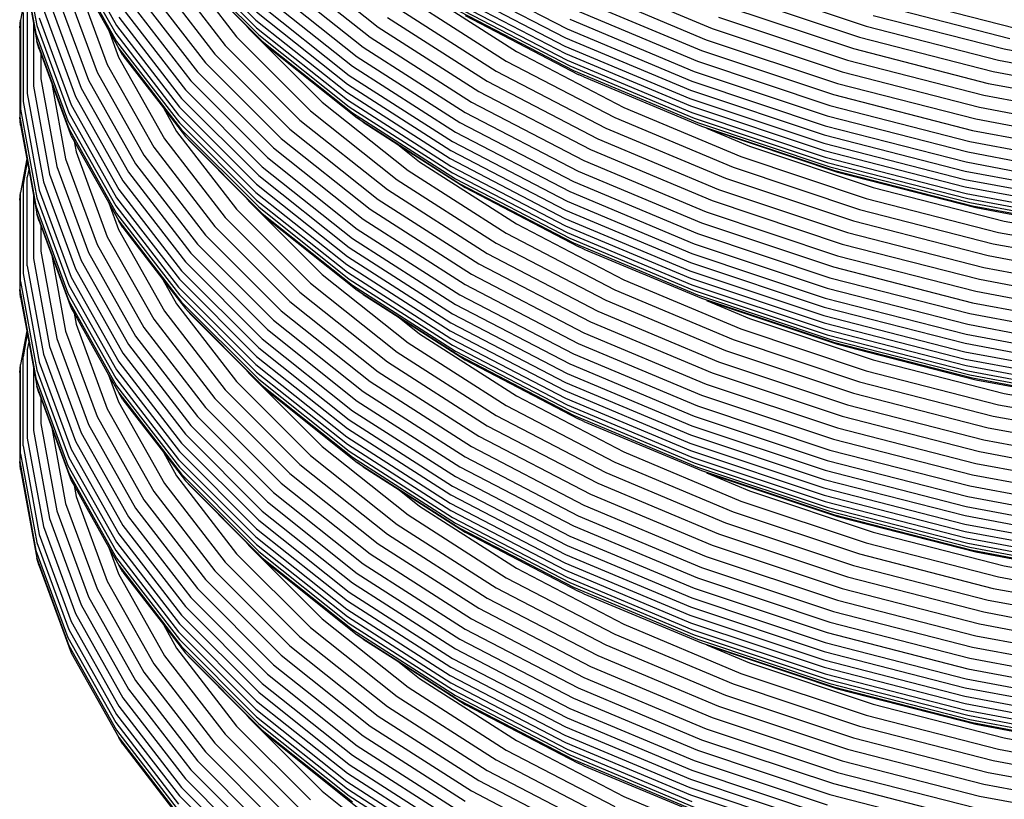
# Model space of a CAD drawing. Extents: x -18027 to -11651, y 1687 to 5059.
# Tile 28 of 170: x -17553.49 to -17544.15, y 2363.07 to 2370.47. Entities that reach past the tile are written whole.
import ezdxf

# ---------------------------------------------------------------- set-up
doc = ezdxf.new("R2010")
doc.units = 0
doc.header["$MEASUREMENT"] = 0
doc.layers.add('TANK', color=2, linetype='CONTINUOUS')
doc.layers.add('TANK-SLOPE', color=2, linetype='CONTINUOUS')

# ---------------------------------------------------------------- blocks, each defined once
blk = doc.blocks.new('A$C3406478A')
at = {"layer": 'TANK'}
for p, q in [((-10.5179, 106.7603), (-10.3647, 105.9189)), ((-10.06, 106.7243), (-9.6072, 105.9196)), ((-9.0187, 106.7044), (-8.2855, 105.9712)), ((-10.5264, 106.6852), (-10.3732, 105.8432)), ((-10.0683, 106.6482), (-9.6151, 105.843)), ((-9.0111, 106.6318), (-8.2783, 105.899)), ((-10.06, 106.5746), (-9.6072, 105.7699)), ((-9.0378, 106.5507), (-8.4677, 105.8114)), ((-8.9902, 106.5648), (-8.2587, 105.8333)), ((-7.9618, 106.5714), (-7.1236, 105.9053)), ((-10.0106, 106.4573), (-9.6808, 105.8713)), ((-9.1513, 106.4768), (-8.576, 105.7308)), ((-8.9541, 106.5023), (-8.2247, 105.7729)), ((-8.9028, 106.4478), (-8.3794, 105.9244)), ((-8.0459, 106.4807), (-7.2015, 105.8097)), ((-6.4197, 106.453), (-5.3325, 105.8878)), ((-9.992, 106.3551), (-9.6955, 105.5498)), ((-9.2548, 106.4016), (-8.6748, 105.6495)), ((-8.1174, 106.3912), (-7.2678, 105.716)), ((-6.4363, 106.3703), (-5.3473, 105.8042)), ((-5.1097, 106.3757), (-3.9561, 105.8918)), ((-10.4598, 106.2911), (-10.5179, 105.9716)), ((-10.0909, 106.2886), (-9.7923, 105.4774)), ((-9.428, 106.2431), (-8.8401, 105.4808)), ((-9.3484, 106.3235), (-8.7641, 105.5658)), ((-8.1764, 106.3029), (-7.3225, 105.6243)), ((-6.7325, 106.2623), (-5.8136, 105.673)), ((-6.4424, 106.292), (-5.3526, 105.7255)), ((-5.1728, 106.2733), (-4.0107, 105.7858)), ((-3.682, 106.3113), (-2.4927, 105.9148)), ((-10.441, 106.1878), (-10.3965, 105.9439)), ((-10.2447, 106.1457), (-9.9426, 105.3253)), ((-10.1752, 106.2182), (-9.8747, 105.402)), ((-9.4937, 106.1607), (-8.9028, 105.3944)), ((-8.2247, 106.2151), (-7.3672, 105.5337)), ((-6.8403, 106.1788), (-5.9116, 105.5834)), ((-6.4363, 106.2206), (-5.3473, 105.6544)), ((-6.4197, 106.1553), (-5.3325, 105.5901)), ((-5.2265, 106.1723), (-4.0571, 105.6818)), ((-3.7575, 106.2093), (-2.5556, 105.8087)), ((-2.2865, 106.2059), (-1.0753, 105.8946)), ((-10.454, 106.1159), (-10.454, 105.2737)), ((-10.3016, 106.0709), (-9.9983, 105.247)), ((-9.5475, 106.0791), (-8.9541, 105.3097)), ((-8.2783, 106.0488), (-7.4169, 105.3643)), ((-8.2587, 106.1293), (-7.3987, 105.4459)), ((-6.943, 106.089), (-6.0051, 105.4876)), ((-6.3911, 106.1004), (-5.307, 105.5369)), ((-6.3504, 106.0543), (-5.2708, 105.4931)), ((-5.2708, 106.0746), (-4.0954, 105.5816)), ((-3.8295, 106.1053), (-2.6156, 105.7007)), ((-2.3571, 106.1137), (-1.1311, 105.7985)), ((-10.5264, 105.897), (-10.5179, 105.9716)), ((-10.5179, 105.9716), (-10.5179, 105.1255)), ((-10.4945, 106.044), (-10.4945, 105.1993)), ((-10.3416, 105.9941), (-10.0374, 105.1679)), ((-9.5853, 105.9994), (-8.9902, 105.2277)), ((-8.2855, 105.9712), (-7.4236, 105.2863)), ((-7.0375, 105.9978), (-6.0911, 105.391)), ((-6.3006, 106.0151), (-5.2265, 105.4567)), ((-5.307, 105.9791), (-4.1268, 105.484)), ((-3.8957, 105.9994), (-2.6708, 105.5911)), ((-2.4259, 106.0166), (-1.1853, 105.6977)), ((-10.5264, 105.897), (-10.5264, 105.0504)), ((-10.3965, 105.9439), (-10.3965, 105.345)), ((-10.3965, 105.9439), (-10.3647, 105.7691)), ((-10.3647, 105.9189), (-10.06, 105.0912)), ((-9.6808, 105.8713), (-9.5884, 105.6204)), ((-9.6808, 105.8713), (-9.5853, 105.7016)), ((-9.6072, 105.9196), (-9.0111, 105.1467)), ((-8.3794, 105.9244), (-8.3499, 105.8861)), ((-8.3794, 105.9244), (-8.1764, 105.7214)), ((-8.3499, 105.8861), (-7.656, 105.1922)), ((-8.2783, 105.899), (-7.4169, 105.2145)), ((-7.1236, 105.9053), (-6.1695, 105.2935)), ((-5.3325, 105.8878), (-4.1489, 105.3913)), ((-3.9561, 105.8918), (-2.7211, 105.4801)), ((-2.4927, 105.9148), (-1.2381, 105.5923)), ((-10.3732, 105.8432), (-10.0683, 105.0151)), ((-10.3647, 105.7691), (-10.06, 104.9415)), ((-10.3416, 105.6964), (-10.3647, 105.7691)), ((-9.6151, 105.843), (-9.0187, 105.0696)), ((-9.6072, 105.7699), (-9.0111, 104.9969)), ((-8.4677, 105.8114), (-7.7669, 105.1106)), ((-8.2587, 105.8333), (-7.3987, 105.1499)), ((-8.2247, 105.7729), (-7.3672, 105.0915)), ((-7.2015, 105.8097), (-6.2403, 105.1934)), ((-5.3473, 105.8042), (-4.1616, 105.3068)), ((-4.0107, 105.7858), (-2.7666, 105.3711)), ((-2.5556, 105.8087), (-1.2877, 105.4828)), ((-10.3416, 105.6964), (-10.3263, 105.6548)), ((-9.5853, 105.7016), (-8.9902, 104.93)), ((-9.5475, 105.6369), (-9.5853, 105.7016)), ((-8.576, 105.7308), (-7.8688, 105.0236)), ((-8.1764, 105.7214), (-7.3225, 105.0428)), ((-7.2678, 105.716), (-6.3006, 105.0959)), ((-5.3526, 105.7255), (-4.1663, 105.2278)), ((-4.0571, 105.6818), (-2.8053, 105.2645)), ((-2.6156, 105.7007), (-1.3351, 105.3715)), ((-1.1853, 105.6977), (0.1061, 105.4555)), ((-10.3263, 105.6548), (-10.3263, 105.4133)), ((-10.3263, 105.6548), (-10.2213, 105.3696)), ((-9.5884, 105.6204), (-9.1513, 104.8437)), ((-9.5475, 105.6369), (-9.1631, 105.1385)), ((-8.6748, 105.6495), (-7.9618, 104.9365)), ((-7.3225, 105.6243), (-6.3504, 105.001)), ((-5.9116, 105.5834), (-4.8803, 105.0472)), ((-5.8136, 105.673), (-4.793, 105.1425)), ((-5.3473, 105.6544), (-4.1616, 105.1571)), ((-5.3325, 105.5901), (-4.1489, 105.0936)), ((-4.0954, 105.5816), (-2.8373, 105.1622)), ((-2.6708, 105.5911), (-1.3787, 105.259)), ((-1.2381, 105.5923), (0.068, 105.3473)), ((-9.6955, 105.5498), (-9.2548, 104.7668)), ((-8.7641, 105.5658), (-8.0459, 104.8476)), ((-7.3672, 105.5337), (-6.3911, 104.9078)), ((-5.307, 105.5369), (-4.1268, 105.0418)), ((-5.2708, 105.4931), (-4.0954, 105.0001)), ((-10.3263, 105.4133), (-10.1752, 104.5834)), ((-9.8747, 105.402), (-9.428, 104.6083)), ((-9.7923, 105.4774), (-9.3484, 104.6886)), ((-8.8401, 105.4808), (-8.1174, 104.7581)), ((-7.3987, 105.4459), (-6.4197, 104.8182)), ((-6.0051, 105.4876), (-4.9635, 104.9461)), ((-5.1728, 105.4323), (-5.2265, 105.4567)), ((-5.1728, 105.4323), (-4.0571, 104.9662)), ((-4.1268, 105.484), (-2.8634, 105.0629)), ((-2.7211, 105.4801), (-1.4184, 105.1452)), ((-1.2877, 105.4828), (0.0322, 105.2352)), ((-10.3965, 105.345), (-10.2447, 104.5109)), ((-10.2213, 105.3696), (-10.0909, 104.6538)), ((-10.2213, 105.3696), (-10.0374, 104.8701)), ((-9.9426, 105.3253), (-9.4937, 104.5276)), ((-8.9541, 105.3097), (-8.2247, 104.5803)), ((-8.9028, 105.3944), (-8.1764, 104.668)), ((-7.4169, 105.3643), (-6.4363, 104.7355)), ((-6.0911, 105.391), (-5.04, 104.8446)), ((-4.1616, 105.3068), (-2.8925, 104.8838)), ((-4.1489, 105.3913), (-2.8818, 104.969)), ((-2.7666, 105.3711), (-1.4543, 105.0338)), ((-1.3351, 105.3715), (-0.002, 105.1214)), ((-10.454, 105.2737), (-10.3016, 104.436)), ((-9.9983, 105.247), (-9.5475, 104.446)), ((-8.9902, 105.2277), (-8.2587, 104.4962)), ((-7.4236, 105.2863), (-6.4424, 104.6571)), ((-7.4169, 105.2145), (-6.4363, 104.5857)), ((-6.1695, 105.2935), (-5.1097, 104.7426)), ((-4.1663, 105.2278), (-2.8963, 104.8045)), ((-2.8053, 105.2645), (-1.4849, 104.9251)), ((-1.3787, 105.259), (-0.0335, 105.0066)), ((-10.5179, 105.1255), (-10.3647, 104.284)), ((-10.4945, 105.1993), (-10.3416, 104.3593)), ((-10.0374, 105.1679), (-9.5853, 104.3645)), ((-9.1631, 105.1385), (-9.0378, 104.9159)), ((-9.1631, 105.1385), (-8.9541, 104.8675)), ((-9.0111, 105.1467), (-8.2783, 104.4139)), ((-7.656, 105.1922), (-6.8403, 104.544)), ((-7.3987, 105.1499), (-6.4197, 104.5222)), ((-6.2403, 105.1934), (-5.1728, 104.6384)), ((-4.793, 105.1425), (-3.682, 104.6764)), ((-4.1616, 105.1571), (-2.8925, 104.734)), ((-2.8373, 105.1622), (-1.5101, 104.821)), ((-1.4184, 105.1452), (-0.0622, 104.8908)), ((-10.5264, 105.0504), (-10.3732, 104.2084)), ((-10.5179, 104.9758), (-10.5264, 105.0504)), ((-10.06, 105.0912), (-9.6072, 104.2865)), ((-9.0187, 105.0696), (-8.2855, 104.3364)), ((-7.8688, 105.0236), (-7.0375, 104.363)), ((-7.7669, 105.1106), (-6.943, 104.4559)), ((-7.3672, 105.0915), (-6.3911, 104.4656)), ((-7.3225, 105.0428), (-6.3504, 104.4195)), ((-7.2678, 105.0022), (-7.3225, 105.0428)), ((-6.3006, 105.0959), (-5.2265, 104.5375)), ((-4.8803, 105.0472), (-3.7575, 104.5762)), ((-4.1489, 105.0936), (-2.8818, 104.6712)), ((-4.1268, 105.0418), (-2.8634, 104.6207)), ((-2.8634, 105.0629), (-1.5307, 104.7204)), ((-1.4543, 105.0338), (-0.0881, 104.7775)), ((-10.5179, 104.9758), (-10.4598, 104.6563)), ((-10.0683, 105.0151), (-9.6151, 104.2099)), ((-10.06, 104.9415), (-9.6072, 104.1368)), ((-9.0111, 104.9969), (-8.2783, 104.2642)), ((-8.9902, 104.93), (-8.2587, 104.1984)), ((-7.9618, 104.9365), (-7.1236, 104.2705)), ((-7.2678, 105.0022), (-6.9383, 104.7909)), ((-6.3504, 105.001), (-5.2708, 104.4397)), ((-4.9635, 104.9461), (-3.8295, 104.4704)), ((-4.0954, 105.0001), (-2.8373, 104.5807)), ((-4.0571, 104.9662), (-2.8053, 104.549)), ((-4.0099, 104.9467), (-3.6019, 104.7755)), ((-4.0099, 104.9467), (-2.7666, 104.5302)), ((-2.8818, 104.969), (-1.5453, 104.6254)), ((-10.0374, 104.8701), (-10.0101, 104.8217)), ((-9.1513, 104.8437), (-8.576, 104.0977)), ((-9.0378, 104.9159), (-8.4677, 104.1766)), ((-8.9028, 104.8129), (-8.9541, 104.8675)), ((-8.9541, 104.8675), (-8.2247, 104.1381)), ((-8.0459, 104.8476), (-7.2015, 104.1766)), ((-6.3911, 104.9078), (-5.307, 104.3443)), ((-5.04, 104.8446), (-3.8957, 104.3646)), ((-2.8925, 104.8838), (-1.5537, 104.5396)), ((-1.4849, 104.9251), (-0.1102, 104.6672)), ((-10.0101, 104.8217), (-9.992, 104.722)), ((-10.0101, 104.8217), (-9.6808, 104.2365)), ((-9.2548, 104.7668), (-8.6748, 104.0147)), ((-8.9028, 104.8129), (-8.3794, 104.2895)), ((-8.1174, 104.7581), (-7.2678, 104.0829)), ((-6.9383, 104.7909), (-6.7325, 104.6274)), ((-6.9383, 104.7909), (-6.3006, 104.382)), ((-6.4197, 104.8182), (-5.3325, 104.253)), ((-5.1097, 104.7426), (-3.9561, 104.2587)), ((-3.6019, 104.7755), (-2.4259, 104.3835)), ((-2.8963, 104.8045), (-1.5567, 104.4602)), ((-1.5101, 104.821), (-0.1284, 104.5618)), ((-10.4598, 104.6563), (-10.5179, 104.3368)), ((-10.4598, 104.6563), (-10.4548, 104.629)), ((-10.0909, 104.6538), (-9.7923, 103.8425)), ((-9.992, 104.722), (-9.6955, 103.9167)), ((-9.3484, 104.6886), (-8.7641, 103.931)), ((-8.1764, 104.668), (-7.3225, 103.9895)), ((-6.4424, 104.6571), (-5.3526, 104.0906)), ((-6.4363, 104.7355), (-5.3473, 104.1693)), ((-3.682, 104.6764), (-2.4927, 104.28)), ((-2.8925, 104.734), (-1.5537, 104.3899)), ((-2.8818, 104.6712), (-1.5453, 104.3277)), ((-1.5307, 104.7204), (-0.1433, 104.4601)), ((-10.4548, 104.629), (-10.4945, 104.4109)), ((-10.4548, 104.629), (-10.441, 104.553)), ((-10.1752, 104.5834), (-9.8747, 103.7671)), ((-9.428, 104.6083), (-8.8401, 103.8459)), ((-8.2247, 104.5803), (-7.3672, 103.8989)), ((-6.7325, 104.6274), (-5.8136, 104.0382)), ((-6.4363, 104.5857), (-5.3473, 104.0196)), ((-5.1728, 104.6384), (-4.0107, 104.1509)), ((-3.7575, 104.5762), (-2.5556, 104.1756)), ((-2.8634, 104.6207), (-1.5307, 104.2781)), ((-2.8373, 104.5807), (-1.5101, 104.2395)), ((-1.5453, 104.6254), (-0.1538, 104.3644)), ((-10.441, 104.553), (-10.454, 104.4811)), ((-10.454, 103.6388), (-10.454, 104.4811)), ((-10.441, 104.553), (-10.3965, 104.309)), ((-10.2447, 104.5109), (-9.9426, 103.6904)), ((-9.4937, 104.5276), (-8.9028, 103.7613)), ((-8.2587, 104.4962), (-7.3987, 103.8128)), ((-6.8403, 104.544), (-5.9116, 103.9485)), ((-6.4197, 104.5222), (-5.3325, 103.957)), ((-6.3911, 104.4656), (-5.307, 103.902)), ((-5.2265, 104.5375), (-4.0571, 104.047)), ((-3.8295, 104.4704), (-2.6156, 104.0658)), ((-2.8053, 104.549), (-1.4849, 104.2095)), ((-2.7666, 104.5302), (-1.4543, 104.1928)), ((-1.5567, 104.4602), (-0.1621, 104.1985)), ((-1.5537, 104.5396), (-0.1599, 104.2782)), ((-10.4945, 104.4109), (-10.4945, 103.5662)), ((-10.3016, 104.436), (-9.9983, 103.6122)), ((-9.5475, 104.446), (-8.9541, 103.6766)), ((-8.2783, 104.4139), (-7.4169, 103.7294)), ((-6.943, 104.4559), (-6.0051, 103.8545)), ((-6.3504, 104.4195), (-5.2708, 103.8582)), ((-6.3006, 104.382), (-5.2265, 103.8236)), ((-5.2708, 104.4397), (-4.0954, 103.9467)), ((-2.4259, 104.3835), (-1.1853, 104.0646)), ((-1.5537, 104.3899), (-0.1599, 104.1284)), ((-10.5264, 104.2621), (-10.5179, 104.3368)), ((-10.5179, 103.4906), (-10.5179, 104.3368)), ((-10.3965, 104.309), (-10.3965, 103.7102)), ((-10.3965, 104.309), (-10.3647, 104.1343)), ((-10.3647, 104.284), (-10.06, 103.4564)), ((-10.3416, 104.3593), (-10.0374, 103.533)), ((-9.6072, 104.2865), (-9.0111, 103.5136)), ((-9.5853, 104.3645), (-8.9902, 103.5928)), ((-8.3794, 104.2895), (-8.3499, 104.2513)), ((-8.3794, 104.2895), (-8.1764, 104.0865)), ((-8.2855, 104.3364), (-7.4236, 103.6514)), ((-7.0375, 104.363), (-6.0911, 103.7561)), ((-5.307, 104.3443), (-4.1268, 103.8492)), ((-3.8957, 104.3646), (-2.6708, 103.9563)), ((-2.4927, 104.28), (-1.2381, 103.9575)), ((-1.5453, 104.3277), (-0.1538, 104.0666)), ((-1.5307, 104.2781), (-0.1433, 104.0179)), ((-10.5264, 104.2621), (-10.5264, 103.4155)), ((-10.3732, 104.2084), (-10.0683, 103.3802)), ((-9.6808, 104.2365), (-9.5884, 103.9855)), ((-9.6808, 104.2365), (-9.5853, 104.0668)), ((-9.6151, 104.2099), (-9.0187, 103.4365)), ((-8.3499, 104.2513), (-7.656, 103.5574)), ((-8.2783, 104.2642), (-7.4169, 103.5797)), ((-8.2587, 104.1984), (-7.3987, 103.5151)), ((-7.1236, 104.2705), (-6.1695, 103.6586)), ((-5.3325, 104.253), (-4.1489, 103.7565)), ((-3.9561, 104.2587), (-2.7211, 103.847)), ((-1.5101, 104.2395), (-0.1284, 103.9803)), ((-1.4849, 104.2095), (-0.1102, 103.9517)), ((-1.4543, 104.1928), (-0.0881, 103.9366)), ((-10.3416, 104.0633), (-10.3647, 104.1343)), ((-10.3647, 104.1343), (-10.06, 103.3067)), ((-9.6072, 104.1368), (-9.0111, 103.3638)), ((-8.576, 104.0977), (-7.8688, 103.3905)), ((-8.4677, 104.1766), (-7.7669, 103.4758)), ((-8.2247, 104.1381), (-7.3672, 103.4567)), ((-8.1764, 104.0865), (-7.3225, 103.4079)), ((-7.2015, 104.1766), (-6.2403, 103.5603)), ((-5.3526, 104.0906), (-4.1663, 103.593)), ((-5.3473, 104.1693), (-4.1616, 103.672)), ((-4.0107, 104.1509), (-2.7666, 103.7363)), ((-2.5556, 104.1756), (-1.2877, 103.8497)), ((-10.3416, 104.0633), (-10.3263, 104.0217)), ((-10.3263, 104.0217), (-10.3263, 103.7802)), ((-10.3263, 104.0217), (-10.2213, 103.7365)), ((-9.5853, 104.0668), (-8.9902, 103.2951)), ((-9.5475, 104.0038), (-9.5853, 104.0668)), ((-9.5475, 104.0038), (-9.1668, 103.5101)), ((-8.6748, 104.0147), (-7.9618, 103.3017)), ((-7.2678, 104.0829), (-6.3006, 103.4628)), ((-5.8136, 104.0382), (-4.793, 103.5076)), ((-5.3473, 104.0196), (-4.1616, 103.5222)), ((-4.0571, 104.047), (-2.8053, 103.6297)), ((-2.6156, 104.0658), (-1.3351, 103.7367)), ((-1.1853, 104.0646), (0.1061, 103.8224)), ((-9.6955, 103.9167), (-9.2548, 103.1337)), ((-9.5884, 103.9855), (-9.1513, 103.2089)), ((-8.7641, 103.931), (-8.0459, 103.2127)), ((-7.3225, 103.9895), (-6.3504, 103.3661)), ((-5.9116, 103.9485), (-4.8803, 103.4124)), ((-5.3325, 103.957), (-4.1489, 103.4605)), ((-5.307, 103.902), (-4.1268, 103.407)), ((-4.0954, 103.9467), (-2.8373, 103.5273)), ((-2.6708, 103.9563), (-1.3787, 103.6241)), ((-1.2381, 103.9575), (0.068, 103.7125)), ((-9.7923, 103.8425), (-9.3484, 103.0538)), ((-8.8401, 103.8459), (-8.1174, 103.1232)), ((-7.3987, 103.8128), (-6.4197, 103.1851)), ((-7.3672, 103.8989), (-6.3911, 103.273)), ((-6.0051, 103.8545), (-4.9635, 103.313)), ((-5.2708, 103.8582), (-4.0954, 103.3652)), ((-5.1728, 103.7992), (-5.2265, 103.8236)), ((-4.1268, 103.8492), (-2.8634, 103.4281)), ((-2.7211, 103.847), (-1.4184, 103.5121)), ((-1.2877, 103.8497), (0.0322, 103.6021)), ((-10.3263, 103.7802), (-10.1752, 102.9503)), ((-10.2213, 103.7365), (-10.0909, 103.0207)), ((-10.2213, 103.7365), (-10.0374, 103.237)), ((-9.8747, 103.7671), (-9.428, 102.9734)), ((-8.9028, 103.7613), (-8.1764, 103.0349)), ((-7.4169, 103.7294), (-6.4363, 103.1006)), ((-6.0911, 103.7561), (-5.04, 103.2097)), ((-5.1728, 103.7992), (-4.0571, 103.3331)), ((-4.1489, 103.7565), (-2.8818, 103.3341)), ((-2.7666, 103.7363), (-1.4543, 103.3989)), ((-1.3351, 103.7367), (-0.002, 103.4866)), ((-10.454, 103.6388), (-10.3016, 102.8012)), ((-10.3965, 103.7102), (-10.2447, 102.876)), ((-9.9426, 103.6904), (-9.4937, 102.8927)), ((-8.9541, 103.6766), (-8.2247, 102.9472)), ((-7.4236, 103.6514), (-6.4424, 103.0223)), ((-6.1695, 103.6586), (-5.1097, 103.1077)), ((-4.1616, 103.672), (-2.8925, 103.2489)), ((-2.8053, 103.6297), (-1.4849, 103.2903)), ((-1.3787, 103.6241), (-0.0335, 103.3718)), ((-10.4945, 103.5662), (-10.3416, 102.7261)), ((-10.0374, 103.533), (-9.5853, 102.7297)), ((-9.9983, 103.6122), (-9.5475, 102.8112)), ((-8.9902, 103.5928), (-8.2587, 102.8613)), ((-7.656, 103.5574), (-6.8403, 102.9091)), ((-7.4169, 103.5797), (-6.4363, 102.9509)), ((-6.2403, 103.5603), (-5.1728, 103.0053)), ((-4.1663, 103.593), (-2.8963, 103.1697)), ((-2.8373, 103.5273), (-1.5101, 103.1862)), ((-10.5179, 103.4906), (-10.3647, 102.6492)), ((-10.06, 103.4564), (-9.6072, 102.6517)), ((-9.1668, 103.5101), (-8.9541, 103.2344)), ((-9.1668, 103.5101), (-9.0378, 103.281)), ((-9.0187, 103.4365), (-8.2855, 102.7033)), ((-9.0111, 103.5136), (-8.2783, 102.7808)), ((-7.7669, 103.4758), (-6.943, 102.8211)), ((-7.3987, 103.5151), (-6.4197, 102.8873)), ((-7.3672, 103.4567), (-6.3911, 102.8308)), ((-6.3006, 103.4628), (-5.2265, 102.9044)), ((-4.793, 103.5076), (-3.682, 103.0416)), ((-4.1616, 103.5222), (-2.8925, 103.0992)), ((-4.1489, 103.4605), (-2.8818, 103.0381)), ((-1.4184, 103.5121), (-0.0622, 103.2577)), ((-10.5179, 103.3409), (-10.5264, 103.4155)), ((-10.5264, 103.4155), (-10.3732, 102.5735)), ((-10.5179, 103.3409), (-10.4599, 103.0223)), ((-10.0683, 103.3802), (-9.6151, 102.5751)), ((-9.0111, 103.3638), (-8.2783, 102.6311)), ((-7.8688, 103.3905), (-7.0375, 102.7299)), ((-7.2678, 103.3674), (-7.3225, 103.4079)), ((-7.3225, 103.4079), (-6.3504, 102.7846)), ((-7.2678, 103.3674), (-6.927, 103.1488)), ((-6.3504, 103.3661), (-5.2708, 102.8049)), ((-4.8803, 103.4124), (-3.7575, 102.9414)), ((-4.1268, 103.407), (-2.8634, 102.9859)), ((-4.0954, 103.3652), (-2.8373, 102.9458)), ((-2.8634, 103.4281), (-1.5307, 103.0855)), ((-1.4543, 103.3989), (-0.0881, 103.1426)), ((-10.06, 103.3067), (-9.6072, 102.502)), ((-9.0378, 103.281), (-8.4677, 102.5417)), ((-8.9902, 103.2951), (-8.2587, 102.5636)), ((-7.9618, 103.3017), (-7.1236, 102.6356)), ((-6.3911, 103.273), (-5.307, 102.7094)), ((-4.9635, 103.313), (-3.8295, 102.8373)), ((-4.0571, 103.3331), (-2.8053, 102.9159)), ((-4.0105, 103.3121), (-3.6019, 103.1407)), ((-4.0105, 103.3121), (-2.7666, 102.8971)), ((-2.8925, 103.2489), (-1.5537, 102.9048)), ((-2.8818, 103.3341), (-1.5453, 102.9905)), ((-1.4849, 103.2903), (-0.1102, 103.0324)), ((-10.0374, 103.237), (-10.0106, 103.1894)), ((-10.0106, 103.1894), (-9.992, 103.0872)), ((-10.0106, 103.1894), (-9.6826, 102.6067)), ((-9.1513, 103.2089), (-8.576, 102.4629)), ((-8.9028, 103.1798), (-8.9541, 103.2344)), ((-8.9541, 103.2344), (-8.2247, 102.505)), ((-8.9028, 103.1798), (-8.3794, 102.6564)), ((-8.0459, 103.2127), (-7.2015, 102.5418)), ((-6.4197, 103.1851), (-5.3325, 102.6199)), ((-5.04, 103.2097), (-3.8957, 102.7297)), ((-2.8963, 103.1697), (-1.5567, 102.8253)), ((-1.5101, 103.1862), (-0.1284, 102.927)), ((-9.992, 103.0872), (-9.6955, 102.2819)), ((-9.2548, 103.1337), (-8.6748, 102.3816)), ((-8.1174, 103.1232), (-7.2678, 102.4481)), ((-6.927, 103.1488), (-6.7325, 102.9943)), ((-6.927, 103.1488), (-6.3006, 102.7472)), ((-6.4363, 103.1006), (-5.3473, 102.5345)), ((-5.1097, 103.1077), (-3.9561, 102.6238)), ((-3.6019, 103.1407), (-2.4259, 102.7487)), ((-2.8925, 103.0992), (-1.5537, 102.7551)), ((-1.5307, 103.0855), (-0.1433, 102.8252)), ((-10.4599, 103.0223), (-10.5179, 102.7036)), ((-10.4548, 102.9942), (-10.4945, 102.7761)), ((-10.4599, 103.0223), (-10.4548, 102.9942)), ((-10.4548, 102.9942), (-10.441, 102.9181)), ((-10.0909, 103.0207), (-9.7923, 102.2094)), ((-9.428, 102.9734), (-8.8401, 102.2111)), ((-9.3484, 103.0538), (-8.7641, 102.2961)), ((-8.1764, 103.0349), (-7.3225, 102.3564)), ((-6.7325, 102.9943), (-5.8136, 102.4051)), ((-6.4424, 103.0223), (-5.3526, 102.4558)), ((-5.1728, 103.0053), (-4.0107, 102.5178)), ((-3.682, 103.0416), (-2.4927, 102.6451)), ((-2.8818, 103.0381), (-1.5453, 102.6946)), ((-2.8634, 102.9859), (-1.5307, 102.6433)), ((-1.5453, 102.9905), (-0.1538, 102.7295)), ((-10.441, 102.9181), (-10.454, 102.8462)), ((-10.441, 102.9181), (-10.3965, 102.6742)), ((-10.2447, 102.876), (-9.9426, 102.0556)), ((-10.1752, 102.9503), (-9.8747, 102.134)), ((-9.4937, 102.8927), (-8.9028, 102.1265)), ((-8.2247, 102.9472), (-7.3672, 102.2658)), ((-6.8403, 102.9091), (-5.9116, 102.3137)), ((-6.4363, 102.9509), (-5.3473, 102.3847)), ((-6.4197, 102.8873), (-5.3325, 102.3221)), ((-5.2265, 102.9044), (-4.0571, 102.4139)), ((-3.7575, 102.9414), (-2.5556, 102.5408)), ((-2.8373, 102.9458), (-1.5101, 102.6047)), ((-2.8053, 102.9159), (-1.4849, 102.5764)), ((-2.7666, 102.8971), (-1.4543, 102.5597)), ((-1.5537, 102.9048), (-0.1599, 102.6433)), ((-10.454, 102.8462), (-10.454, 102.004)), ((-10.3016, 102.8012), (-9.9983, 101.9774)), ((-9.5475, 102.8112), (-8.9541, 102.0417)), ((-8.2783, 102.7808), (-7.4169, 102.0963)), ((-8.2587, 102.8613), (-7.3987, 102.178)), ((-6.943, 102.8211), (-6.0051, 102.2197)), ((-6.3911, 102.8308), (-5.307, 102.2672)), ((-6.3504, 102.7846), (-5.2708, 102.2234)), ((-5.2708, 102.8049), (-4.0954, 102.3119)), ((-3.8295, 102.8373), (-2.6156, 102.4327)), ((-1.5567, 102.8253), (-0.1621, 102.5637)), ((-10.5264, 102.629), (-10.5179, 102.7036)), ((-10.5179, 101.8575), (-10.5179, 102.7036)), ((-10.4945, 101.9314), (-10.4945, 102.7761)), ((-10.3416, 102.7261), (-10.0374, 101.8999)), ((-9.5853, 102.7297), (-8.9902, 101.958)), ((-8.2855, 102.7033), (-7.4236, 102.0183)), ((-7.0375, 102.7299), (-6.0911, 102.123)), ((-6.3006, 102.7472), (-5.2265, 102.1888)), ((-5.307, 102.7094), (-4.1268, 102.2144)), ((-3.8957, 102.7297), (-2.6708, 102.3214)), ((-2.4259, 102.7487), (-1.1853, 102.4298)), ((-1.5537, 102.7551), (-0.1599, 102.4936)), ((-1.5453, 102.6946), (-0.1538, 102.4335)), ((-10.5264, 102.629), (-10.5264, 101.7824)), ((-10.3965, 102.6742), (-10.3965, 102.0771)), ((-10.3965, 102.6742), (-10.3647, 102.4994)), ((-10.3647, 102.6492), (-10.06, 101.8215)), ((-9.6826, 102.6067), (-9.5884, 102.3507)), ((-9.6826, 102.6067), (-9.5853, 102.4337)), ((-9.6072, 102.6517), (-9.0111, 101.8787)), ((-8.3794, 102.6564), (-8.1764, 102.4534)), ((-8.3794, 102.6564), (-8.3499, 102.6182)), ((-8.3499, 102.6182), (-7.656, 101.9243)), ((-8.2783, 102.6311), (-7.4169, 101.9466)), ((-7.1236, 102.6356), (-6.1695, 102.0238)), ((-5.3325, 102.6199), (-4.1489, 102.1234)), ((-3.9561, 102.6238), (-2.7211, 102.2122)), ((-2.4927, 102.6451), (-1.2381, 102.3226)), ((-1.5307, 102.6433), (-0.1433, 102.383)), ((-1.5101, 102.6047), (-0.1284, 102.3455)), ((-10.3732, 102.5735), (-10.0683, 101.7454)), ((-10.3416, 102.4284), (-10.3647, 102.4994)), ((-10.3647, 102.4994), (-10.06, 101.6718)), ((-9.6151, 102.5751), (-9.0187, 101.8016)), ((-9.6072, 102.502), (-9.0111, 101.729)), ((-8.4677, 102.5417), (-7.7669, 101.8409)), ((-8.2587, 102.5636), (-7.3987, 101.8802)), ((-8.2247, 102.505), (-7.3672, 101.8236)), ((-7.2015, 102.5418), (-6.2403, 101.9254)), ((-5.3473, 102.5345), (-4.1616, 102.0371)), ((-4.0107, 102.5178), (-2.7666, 102.1032)), ((-2.5556, 102.5408), (-1.2877, 102.2149)), ((-1.4849, 102.5764), (-0.1102, 102.3186)), ((-1.4543, 102.5597), (-0.0881, 102.3035)), ((-10.3416, 102.4284), (-10.3263, 102.3869)), ((-9.5475, 102.3689), (-9.5853, 102.4337)), ((-9.5853, 102.4337), (-8.9902, 101.662)), ((-8.576, 102.4629), (-7.8688, 101.7557)), ((-8.1764, 102.4534), (-7.3225, 101.7748)), ((-7.2678, 102.4481), (-6.3006, 101.8279)), ((-5.8136, 102.4051), (-4.793, 101.8745)), ((-5.3526, 102.4558), (-4.1663, 101.9581)), ((-4.0571, 102.4139), (-2.8053, 101.9966)), ((-2.6156, 102.4327), (-1.3351, 102.1036)), ((-1.1853, 102.4298), (0.1061, 102.1875)), ((-10.3263, 102.3869), (-10.3263, 102.1454)), ((-10.3263, 102.3869), (-10.2213, 102.1016)), ((-9.5884, 102.3507), (-9.1513, 101.574)), ((-9.5475, 102.3689), (-9.1631, 101.8706)), ((-8.6748, 102.3816), (-7.9618, 101.6686)), ((-7.3225, 102.3564), (-6.3504, 101.733)), ((-5.9116, 102.3137), (-4.8803, 101.7775)), ((-5.3473, 102.3847), (-4.1616, 101.8874)), ((-5.3325, 102.3221), (-4.1489, 101.8256)), ((-4.0954, 102.3119), (-2.8373, 101.8925)), ((-2.6708, 102.3214), (-1.3787, 101.9893)), ((-1.2381, 102.3226), (0.068, 102.0776)), ((-9.6955, 102.2819), (-9.2548, 101.4989)), ((-8.7641, 102.2961), (-8.0459, 101.5779)), ((-7.3672, 102.2658), (-6.3911, 101.6399)), ((-6.0051, 102.2197), (-4.9635, 101.6782)), ((-5.307, 102.2672), (-4.1268, 101.7721)), ((-5.2708, 102.2234), (-4.0954, 101.7304)), ((-10.3263, 102.1454), (-10.1752, 101.3154)), ((-9.8747, 102.134), (-9.428, 101.3403)), ((-9.7923, 102.2094), (-9.3484, 101.4207)), ((-8.9028, 102.1265), (-8.1764, 101.4001)), ((-8.8401, 102.2111), (-8.1174, 101.4884)), ((-7.3987, 102.178), (-6.4197, 101.5502)), ((-5.1728, 102.1644), (-5.2265, 102.1888)), ((-5.1728, 102.1644), (-4.0571, 101.6983)), ((-4.1268, 102.2144), (-2.8634, 101.7932)), ((-2.7211, 102.2122), (-1.4184, 101.8773)), ((-1.2877, 102.2149), (0.0322, 101.9673)), ((-10.3965, 102.0771), (-10.2447, 101.2429)), ((-10.2213, 102.1016), (-10.0909, 101.3858)), ((-10.2213, 102.1016), (-10.0374, 101.6022)), ((-9.9426, 102.0556), (-9.4937, 101.2579)), ((-8.9541, 102.0417), (-8.2247, 101.3123)), ((-7.4169, 102.0963), (-6.4363, 101.4675)), ((-6.0911, 102.123), (-5.04, 101.5766)), ((-4.1616, 102.0371), (-2.8925, 101.6141)), ((-4.1489, 102.1234), (-2.8818, 101.701)), ((-2.7666, 102.1032), (-1.4543, 101.7658)), ((-1.3351, 102.1036), (-0.002, 101.8535)), ((-10.454, 102.004), (-10.3016, 101.1663)), ((-9.9983, 101.9774), (-9.5475, 101.1763)), ((-8.9902, 101.958), (-8.2587, 101.2265)), ((-7.4236, 102.0183), (-6.4424, 101.3892)), ((-7.4169, 101.9466), (-6.4363, 101.3178)), ((-6.1695, 102.0238), (-5.1097, 101.4729)), ((-4.1663, 101.9581), (-2.8963, 101.5348)), ((-2.8053, 101.9966), (-1.4849, 101.6572)), ((-1.3787, 101.9893), (-0.0335, 101.7369)), ((-10.5179, 101.8575), (-10.3647, 101.0161)), ((-10.4945, 101.9314), (-10.3416, 101.0913)), ((-10.0374, 101.8999), (-9.5853, 101.0966)), ((-9.1631, 101.8706), (-9.0378, 101.6479)), ((-9.1631, 101.8706), (-8.9541, 101.5995)), ((-9.0111, 101.8787), (-8.2783, 101.146)), ((-7.656, 101.9243), (-6.8403, 101.276)), ((-7.3987, 101.8802), (-6.4197, 101.2525)), ((-6.2403, 101.9254), (-5.1728, 101.3705)), ((-4.793, 101.8745), (-3.682, 101.4085)), ((-4.1616, 101.8874), (-2.8925, 101.4644)), ((-2.8373, 101.8925), (-1.5101, 101.5513)), ((-1.4184, 101.8773), (-0.0622, 101.6229)), ((-10.5179, 101.7078), (-10.5264, 101.7824)), ((-10.5264, 101.7824), (-10.3732, 100.9404)), ((-10.06, 101.8215), (-9.6072, 101.0168)), ((-9.0187, 101.8016), (-8.2855, 101.0684)), ((-7.8688, 101.7557), (-7.0375, 101.095)), ((-7.7669, 101.8409), (-6.943, 101.1862)), ((-7.3672, 101.8236), (-6.3911, 101.1977)), ((-7.2678, 101.7325), (-7.3225, 101.7748)), ((-7.3225, 101.7748), (-6.3504, 101.1515)), ((-6.3006, 101.8279), (-5.2265, 101.2695)), ((-4.8803, 101.7775), (-3.7575, 101.3065)), ((-4.1489, 101.8256), (-2.8818, 101.4033)), ((-4.1268, 101.7721), (-2.8634, 101.351)), ((-2.8634, 101.7932), (-1.5307, 101.4507)), ((-1.4543, 101.7658), (-0.0881, 101.5095)), ((-10.5179, 101.7078), (-10.3647, 100.8663)), ((-10.0683, 101.7454), (-9.6151, 100.9402)), ((-10.06, 101.6718), (-9.6072, 100.8671)), ((-9.0111, 101.729), (-8.2783, 100.9962)), ((-8.9902, 101.662), (-8.2587, 100.9305)), ((-7.9618, 101.6686), (-7.1236, 101.0025)), ((-7.2678, 101.7325), (-6.927, 101.514)), ((-6.3504, 101.733), (-5.2708, 101.1718)), ((-4.9635, 101.6782), (-3.8295, 101.2025)), ((-4.0954, 101.7304), (-2.8373, 101.311)), ((-4.0571, 101.6983), (-2.8053, 101.281)), ((-4.0105, 101.6773), (-2.7666, 101.2622)), ((-4.0105, 101.6773), (-3.6019, 101.5058)), ((-2.8818, 101.701), (-1.5453, 101.3574)), ((-1.4849, 101.6572), (-0.1102, 101.3993)), ((-10.0374, 101.6022), (-10.0106, 101.5545)), ((-9.1513, 101.574), (-8.576, 100.828)), ((-9.0378, 101.6479), (-8.4677, 100.9086)), ((-8.9028, 101.545), (-8.9541, 101.5995)), ((-8.9541, 101.5995), (-8.2247, 100.8701)), ((-8.0459, 101.5779), (-7.2015, 100.9069)), ((-6.3911, 101.6399), (-5.307, 101.0763)), ((-5.04, 101.5766), (-3.8957, 101.0966)), ((-2.8925, 101.6141), (-1.5537, 101.2699)), ((-10.0106, 101.5545), (-9.992, 101.4523)), ((-10.0106, 101.5545), (-9.6808, 100.9685)), ((-9.2548, 101.4989), (-8.6748, 100.7467)), ((-8.9028, 101.545), (-8.3794, 101.0216)), ((-8.1174, 101.4884), (-7.2678, 100.8132)), ((-6.927, 101.514), (-6.3006, 101.1124)), ((-6.927, 101.514), (-6.7325, 101.3595)), ((-6.4197, 101.5502), (-5.3325, 100.985)), ((-5.1097, 101.4729), (-3.9561, 100.989)), ((-3.6019, 101.5058), (-2.4259, 101.1138)), ((-2.8963, 101.5348), (-1.5567, 101.1905)), ((-1.5101, 101.5513), (-0.1284, 101.2921)), ((-10.0909, 101.3858), (-9.7923, 100.5746)), ((-9.992, 101.4523), (-9.6955, 100.647)), ((-9.3484, 101.4207), (-8.7641, 100.663)), ((-8.1764, 101.4001), (-7.3225, 100.7215)), ((-6.4424, 101.3892), (-5.3526, 100.8227)), ((-6.4363, 101.4675), (-5.3473, 100.9014)), ((-3.682, 101.4085), (-2.4927, 101.012)), ((-2.8925, 101.4644), (-1.5537, 101.1202)), ((-2.8818, 101.4033), (-1.5453, 101.0597)), ((-1.5307, 101.4507), (-0.1433, 101.1904)), ((-10.1752, 101.3154), (-9.8747, 100.4992)), ((-9.428, 101.3403), (-8.8401, 100.578)), ((-8.2247, 101.3123), (-7.3672, 100.631)), ((-6.7325, 101.3595), (-5.8136, 100.7702)), ((-6.4363, 101.3178), (-5.3473, 100.7516)), ((-5.1728, 101.3705), (-4.0107, 100.883)), ((-3.7575, 101.3065), (-2.5556, 100.9059)), ((-2.8634, 101.351), (-1.5307, 101.0084)), ((-2.8373, 101.311), (-1.5101, 100.9698)), ((-1.5453, 101.3574), (-0.1538, 101.0964)), ((-10.2447, 101.2429), (-9.9426, 100.4225)), ((-9.4937, 101.2579), (-8.9028, 100.4916)), ((-8.2587, 101.2265), (-7.3987, 100.5431)), ((-6.8403, 101.276), (-5.9116, 100.6806)), ((-6.4197, 101.2525), (-5.3325, 100.6873)), ((-6.3911, 101.1977), (-5.307, 100.6341)), ((-5.2265, 101.2695), (-4.0571, 100.779)), ((-3.8295, 101.2025), (-2.6156, 100.7979)), ((-2.8053, 101.281), (-1.4849, 100.9416)), ((-2.7666, 101.2622), (-1.4543, 100.9249)), ((-1.5567, 101.1905), (-0.1621, 100.9289)), ((-1.5537, 101.2699), (-0.1599, 101.0085)), ((-10.3016, 101.1663), (-9.9983, 100.3425)), ((-9.5853, 101.0966), (-8.9902, 100.3249)), ((-9.5475, 101.1763), (-8.9541, 100.4069)), ((-8.2783, 101.146), (-7.4169, 100.4615)), ((-6.943, 101.1862), (-6.0051, 100.5848)), ((-6.3504, 101.1515), (-5.2708, 100.5903)), ((-6.3006, 101.1124), (-5.2265, 100.554)), ((-5.2708, 101.1718), (-4.0954, 100.6788)), ((-3.8957, 101.0966), (-2.6708, 100.6883)), ((-2.4259, 101.1138), (-1.1853, 100.795)), ((-1.5537, 101.1202), (-0.1599, 100.8587)), ((-10.3647, 101.0161), (-10.06, 100.1884)), ((-10.3416, 101.0913), (-10.0374, 100.2651)), ((-9.6072, 101.0168), (-9.0111, 100.2439)), ((-8.3794, 101.0216), (-8.3499, 100.9833)), ((-8.3794, 101.0216), (-8.1764, 100.8186)), ((-8.2855, 101.0684), (-7.4236, 100.3835)), ((-7.0375, 101.095), (-6.0911, 100.4882)), ((-5.307, 101.0763), (-4.1268, 100.5813)), ((-2.4927, 101.012), (-1.2381, 100.6895)), ((-1.5453, 101.0597), (-0.1538, 100.7987)), ((-1.5307, 101.0084), (-0.1433, 100.7482)), ((-10.3732, 100.9404), (-10.0683, 100.1123)), ((-9.6808, 100.9685), (-9.5884, 100.7176)), ((-9.6808, 100.9685), (-9.5853, 100.7988)), ((-9.6151, 100.9402), (-9.0187, 100.1668)), ((-8.3499, 100.9833), (-7.656, 100.2894)), ((-8.2783, 100.9962), (-7.4169, 100.3117)), ((-8.2587, 100.9305), (-7.3987, 100.2471)), ((-7.1236, 101.0025), (-6.1695, 100.3907)), ((-5.3325, 100.985), (-4.1489, 100.4885)), ((-3.9561, 100.989), (-2.7211, 100.5773)), ((-1.5101, 100.9698), (-0.1284, 100.7106)), ((-1.4849, 100.9416), (-0.1102, 100.6837)), ((-1.4543, 100.9249), (-0.0881, 100.6686)), ((-10.3416, 100.7936), (-10.3647, 100.8663)), ((-10.3647, 100.8663), (-10.06, 100.0387)), ((-9.6072, 100.8671), (-9.0111, 100.0942)), ((-8.576, 100.828), (-7.8688, 100.1208)), ((-8.4677, 100.9086), (-7.7669, 100.2078)), ((-8.2247, 100.8701), (-7.3672, 100.1887)), ((-8.1764, 100.8186), (-7.3225, 100.14)), ((-7.2015, 100.9069), (-6.2403, 100.2906)), ((-5.3526, 100.8227), (-4.1663, 100.325)), ((-5.3473, 100.9014), (-4.1616, 100.404)), ((-4.0107, 100.883), (-2.7666, 100.4683)), ((-2.5556, 100.9059), (-1.2877, 100.58)), ((-10.3416, 100.7936), (-10.0374, 99.9674)), ((-9.5475, 100.7341), (-9.5853, 100.7988)), ((-9.5853, 100.7988), (-8.9902, 100.0272)), ((-9.5475, 100.7341), (-9.1631, 100.2357)), ((-8.6748, 100.7467), (-7.9618, 100.0337)), ((-7.2678, 100.8132), (-6.3006, 100.1931)), ((-5.8136, 100.7702), (-4.793, 100.2397)), ((-5.3473, 100.7516), (-4.1616, 100.2543)), ((-4.0571, 100.779), (-2.8053, 100.3618)), ((-2.6156, 100.7979), (-1.3351, 100.4687)), ((-1.1853, 100.795), (0.1061, 100.5527)), ((-9.6955, 100.647), (-9.2548, 99.864)), ((-9.5884, 100.7176), (-9.1513, 99.9409)), ((-8.7641, 100.663), (-8.0459, 99.9448)), ((-7.3672, 100.631), (-6.3911, 100.005)), ((-7.3225, 100.7215), (-6.3504, 100.0982)), ((-5.9116, 100.6806), (-4.8803, 100.1444)), ((-5.3325, 100.6873), (-4.1489, 100.1908)), ((-5.307, 100.6341), (-4.1268, 100.139)), ((-4.0954, 100.6788), (-2.8373, 100.2594)), ((-2.6708, 100.6883), (-1.3787, 100.3562)), ((-1.2381, 100.6895), (0.068, 100.4445)), ((-9.7923, 100.5746), (-9.3484, 99.7858)), ((-8.8401, 100.578), (-8.1174, 99.8553)), ((-7.3987, 100.5431), (-6.4197, 99.9154)), ((-6.0051, 100.5848), (-4.9635, 100.0433)), ((-5.2708, 100.5903), (-4.0954, 100.0973)), ((-5.1728, 100.5295), (-5.2265, 100.554)), ((-4.1268, 100.5813), (-2.8634, 100.1601)), ((-2.7211, 100.5773), (-1.4184, 100.2425)), ((-1.2877, 100.58), (0.0322, 100.3324)), ((-9.8747, 100.4992), (-9.428, 99.7055)), ((-8.9028, 100.4916), (-8.1764, 99.7652)), ((-7.4169, 100.4615), (-6.4363, 99.8327)), ((-6.0911, 100.4882), (-5.04, 99.9418)), ((-5.1728, 100.5295), (-4.0571, 100.0634)), ((-4.1489, 100.4885), (-2.8818, 100.0662)), ((-2.7666, 100.4683), (-1.4543, 100.131)), ((-1.3351, 100.4687), (-0.002, 100.2186)), ((-9.9426, 100.4225), (-9.4937, 99.6248)), ((-8.9541, 100.4069), (-8.2247, 99.6775)), ((-7.4236, 100.3835), (-6.4424, 99.7543)), ((-6.1695, 100.3907), (-5.1097, 99.8398)), ((-4.1616, 100.404), (-2.8925, 99.981)), ((-2.8053, 100.3618), (-1.4849, 100.0223)), ((-1.3787, 100.3562), (-0.0335, 100.1038)), ((-10.0374, 100.2651), (-9.5853, 99.4617)), ((-9.9983, 100.3425), (-9.5475, 99.5415)), ((-8.9902, 100.3249), (-8.2587, 99.5934)), ((-7.656, 100.2894), (-6.8403, 99.6412)), ((-7.4169, 100.3117), (-6.4363, 99.683)), ((-6.2403, 100.2906), (-5.1728, 99.7356)), ((-4.1663, 100.325), (-2.8963, 99.9017)), ((-2.8373, 100.2594), (-1.5101, 99.9182)), ((-10.06, 100.1884), (-9.6072, 99.3837)), ((-9.1631, 100.2357), (-9.0378, 100.0131)), ((-9.1631, 100.2357), (-8.9541, 99.9647)), ((-9.0187, 100.1668), (-8.2855, 99.4336)), ((-9.0111, 100.2439), (-8.2783, 99.5111)), ((-7.7669, 100.2078), (-6.943, 99.5531)), ((-7.3987, 100.2471), (-6.4197, 99.6194)), ((-7.3672, 100.1887), (-6.3911, 99.5628)), ((-6.3006, 100.1931), (-5.2265, 99.6347)), ((-4.793, 100.2397), (-3.682, 99.7736)), ((-4.1616, 100.2543), (-2.8925, 99.8313)), ((-4.1489, 100.1908), (-2.8818, 99.7685)), ((-1.4184, 100.2425), (-0.0622, 99.988)), ((-10.0683, 100.1123), (-9.6151, 99.3071)), ((-9.0111, 100.0942), (-8.2783, 99.3614)), ((-7.8688, 100.1208), (-7.0375, 99.4602)), ((-7.2678, 100.0994), (-7.3225, 100.14)), ((-7.3225, 100.14), (-6.3504, 99.5167)), ((-7.2678, 100.0994), (-6.9383, 99.8881)), ((-6.3504, 100.0982), (-5.2708, 99.5369)), ((-4.8803, 100.1444), (-3.7575, 99.6734)), ((-4.1268, 100.139), (-2.8634, 99.7179)), ((-4.0954, 100.0973), (-2.8373, 99.6779)), ((-2.8634, 100.1601), (-1.5307, 99.8176)), ((-1.4543, 100.131), (-0.0881, 99.8747)), ((-10.06, 100.0387), (-9.6072, 99.234)), ((-9.0378, 100.0131), (-8.4677, 99.2738)), ((-8.9902, 100.0272), (-8.2587, 99.2957)), ((-7.9618, 100.0337), (-7.1236, 99.3677)), ((-6.3911, 100.005), (-5.307, 99.4415)), ((-4.9635, 100.0433), (-3.8295, 99.5676)), ((-4.0571, 100.0634), (-2.8053, 99.6462)), ((-4.0099, 100.0439), (-3.6019, 99.8727)), ((-4.0099, 100.0439), (-2.7666, 99.6274)), ((-2.8925, 99.981), (-1.5537, 99.6368)), ((-2.8818, 100.0662), (-1.5453, 99.7226)), ((-1.4849, 100.0223), (-0.1102, 99.7644)), ((-10.0374, 99.9674), (-9.5853, 99.164)), ((-9.1513, 99.9409), (-8.576, 99.1949)), ((-8.9541, 99.9647), (-8.2247, 99.2353)), ((-8.9028, 99.9101), (-8.9541, 99.9647)), ((-8.9028, 99.9101), (-8.3794, 99.3867)), ((-8.0459, 99.9448), (-7.2015, 99.2738)), ((-6.9383, 99.8881), (-6.7325, 99.7246)), ((-6.9383, 99.8881), (-6.3006, 99.4792)), ((-6.4197, 99.9154), (-5.3325, 99.3502)), ((-5.04, 99.9418), (-3.8957, 99.4618)), ((-2.8963, 99.9017), (-1.5567, 99.5574)), ((-1.5101, 99.9182), (-0.1284, 99.659)), ((-9.2548, 99.864), (-8.6748, 99.1119)), ((-8.1174, 99.8553), (-7.2678, 99.1801)), ((-6.4363, 99.8327), (-5.3473, 99.2665)), ((-5.1097, 99.8398), (-3.9561, 99.3559)), ((-3.6019, 99.8727), (-2.4259, 99.4807)), ((-2.8925, 99.8313), (-1.5537, 99.4871)), ((-1.5307, 99.8176), (-0.1433, 99.5573)), ((-9.428, 99.7055), (-8.8401, 98.9431)), ((-9.3484, 99.7858), (-8.7641, 99.0282)), ((-8.1764, 99.7652), (-7.3225, 99.0867)), ((-6.7325, 99.7246), (-5.8136, 99.1354)), ((-6.4424, 99.7543), (-5.3526, 99.1878)), ((-5.1728, 99.7356), (-4.0107, 99.2481)), ((-3.682, 99.7736), (-2.4927, 99.3772)), ((-2.8818, 99.7685), (-1.5453, 99.4249)), ((-2.8634, 99.7179), (-1.5307, 99.3753)), ((-1.5453, 99.7226), (-0.1538, 99.4616)), ((-9.4937, 99.6248), (-8.9028, 98.8585)), ((-8.2247, 99.6775), (-7.3672, 98.9961)), ((-6.8403, 99.6412), (-5.9116, 99.0457)), ((-6.4363, 99.683), (-5.3473, 99.1168)), ((-6.4197, 99.6194), (-5.3325, 99.0542)), ((-5.2265, 99.6347), (-4.0571, 99.1442)), ((-3.7575, 99.6734), (-2.5556, 99.2728)), ((-2.8373, 99.6779), (-1.5101, 99.3367)), ((-2.8053, 99.6462), (-1.4849, 99.3068)), ((-2.7666, 99.6274), (-1.4543, 99.2901)), ((-1.5537, 99.6368), (-0.1599, 99.3754)), ((-9.5475, 99.5415), (-8.9541, 98.7721)), ((-8.2783, 99.5111), (-7.4169, 98.8266)), ((-8.2587, 99.5934), (-7.3987, 98.91)), ((-6.943, 99.5531), (-6.0051, 98.9517)), ((-6.3911, 99.5628), (-5.307, 98.9992)), ((-6.3504, 99.5167), (-5.2708, 98.9554)), ((-5.2708, 99.5369), (-4.0954, 99.0439)), ((-3.8295, 99.5676), (-2.6156, 99.163)), ((-1.5567, 99.5574), (-0.1621, 99.2958)), ((-9.5853, 99.4617), (-8.9902, 98.6901)), ((-8.2855, 99.4336), (-7.4236, 98.7487)), ((-7.0375, 99.4602), (-6.0911, 98.8533)), ((-6.3006, 99.4792), (-5.2265, 98.9209)), ((-5.307, 99.4415), (-4.1268, 98.9464)), ((-3.8957, 99.4618), (-2.6708, 99.0535)), ((-2.4259, 99.4807), (-1.1853, 99.1619)), ((-1.5537, 99.4871), (-0.1599, 99.2256)), ((-1.5453, 99.4249), (-0.1538, 99.1639)), ((-9.6072, 99.3837), (-9.0111, 98.6108)), ((-8.3794, 99.3867), (-8.3499, 99.3485)), ((-8.3794, 99.3867), (-8.1764, 99.1837)), ((-8.3499, 99.3485), (-7.656, 98.6546)), ((-8.2783, 99.3614), (-7.4169, 98.6769)), ((-7.1236, 99.3677), (-6.1695, 98.7558)), ((-5.3325, 99.3502), (-4.1489, 98.8537)), ((-3.9561, 99.3559), (-2.7211, 98.9442)), ((-2.4927, 99.3772), (-1.2381, 99.0547)), ((-1.5307, 99.3753), (-0.1433, 99.1151)), ((-1.5101, 99.3367), (-0.1284, 99.0775)), ((-9.6151, 99.3071), (-9.0187, 98.5337)), ((-9.6072, 99.234), (-9.0111, 98.4611)), ((-8.4677, 99.2738), (-7.7669, 98.573)), ((-8.2587, 99.2957), (-7.3987, 98.6123)), ((-8.2247, 99.2353), (-7.3672, 98.5539)), ((-7.2015, 99.2738), (-6.2403, 98.6575)), ((-5.3473, 99.2665), (-4.1616, 98.7692)), ((-4.0107, 99.2481), (-2.7666, 98.8335)), ((-2.5556, 99.2728), (-1.2877, 98.9469)), ((-1.4849, 99.3068), (-0.1102, 99.0489)), ((-1.4543, 99.2901), (-0.0881, 99.0338)), ((-9.5475, 99.101), (-9.5853, 99.164)), ((-9.5853, 99.164), (-8.9902, 98.3923)), ((-8.576, 99.1949), (-7.8688, 98.4877)), ((-8.1764, 99.1837), (-7.3225, 98.5052)), ((-7.2678, 99.1801), (-6.3006, 98.56)), ((-5.8136, 99.1354), (-4.793, 98.6048)), ((-5.3526, 99.1878), (-4.1663, 98.6902)), ((-4.0571, 99.1442), (-2.8053, 98.7269)), ((-2.6156, 99.163), (-1.3351, 98.8339)), ((-1.1853, 99.1619), (0.1061, 98.9196)), ((-9.5475, 99.101), (-8.9541, 98.3316)), ((-8.6748, 99.1119), (-7.9618, 98.3989)), ((-7.3225, 99.0867), (-6.3504, 98.4633)), ((-5.9116, 99.0457), (-4.8803, 98.5096)), ((-5.3473, 99.1168), (-4.1616, 98.6195)), ((-5.3325, 99.0542), (-4.1489, 98.5577)), ((-4.0954, 99.0439), (-2.8373, 98.6246)), ((-2.6708, 99.0535), (-1.3787, 98.7213)), ((-1.2381, 99.0547), (0.068, 98.8097)), ((-8.7641, 99.0282), (-8.0459, 98.3099)), ((-7.3672, 98.9961), (-6.3911, 98.3702)), ((-6.0051, 98.9517), (-4.9635, 98.4102)), ((-5.307, 98.9992), (-4.1268, 98.5042)), ((-5.2708, 98.9554), (-4.0954, 98.4624)), ((-8.9028, 98.8585), (-8.1764, 98.1321)), ((-8.8401, 98.9431), (-8.1174, 98.2204)), ((-7.3987, 98.91), (-6.4197, 98.2823)), ((-5.1728, 98.8964), (-5.2265, 98.9209)), ((-5.1728, 98.8964), (-4.0571, 98.4303)), ((-4.1268, 98.9464), (-2.8634, 98.5253)), ((-2.7211, 98.9442), (-1.4184, 98.6093)), ((-1.2877, 98.9469), (0.0322, 98.6993)), ((-8.9541, 98.7721), (-8.2247, 98.0427)), ((-7.4169, 98.8266), (-6.4363, 98.1978)), ((-6.0911, 98.8533), (-5.04, 98.3069)), ((-4.1616, 98.7692), (-2.8925, 98.3461)), ((-4.1489, 98.8537), (-2.8818, 98.4313)), ((-2.7666, 98.8335), (-1.4543, 98.4961)), ((-1.3351, 98.8339), (-0.002, 98.5838)), ((-8.9902, 98.6901), (-8.2587, 97.9585)), ((-7.4236, 98.7487), (-6.4424, 98.1195)), ((-7.4169, 98.6769), (-6.4363, 98.0481)), ((-6.1695, 98.7558), (-5.1097, 98.2049)), ((-4.1663, 98.6902), (-2.8963, 98.2669)), ((-2.8053, 98.7269), (-1.4849, 98.3875)), ((-1.3787, 98.7213), (-0.0335, 98.469)), ((-9.0111, 98.6108), (-8.2783, 97.878)), ((-7.656, 98.6546), (-6.8403, 98.0063)), ((-7.3987, 98.6123), (-6.4197, 97.9846)), ((-6.2403, 98.6575), (-5.1728, 98.1025)), ((-4.793, 98.6048), (-3.682, 98.1388)), ((-4.1616, 98.6195), (-2.8925, 98.1964)), ((-2.8373, 98.6246), (-1.5101, 98.2834)), ((-1.4184, 98.6093), (-0.0622, 98.3549))]:
    blk.add_line(p, q, dxfattribs=at)

msp = doc.modelspace()

# ---------------------------------------------------------------- block references
at = {"layer": 'TANK-SLOPE'}
msp.add_blockref('A$C3406478A', (-17542.9639, 2264.4911), dxfattribs=at)

doc.saveas('drawing.dxf')
